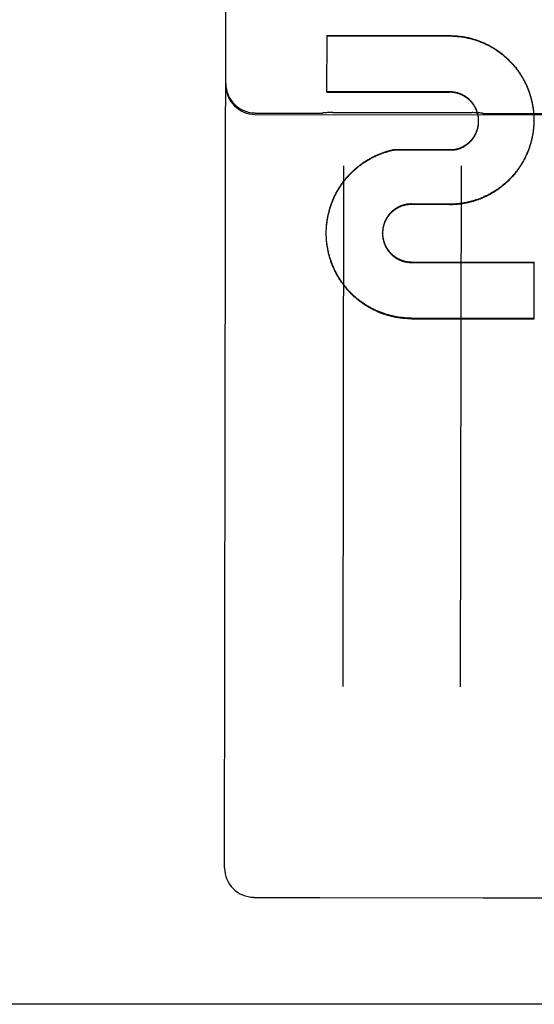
# Model space of a CAD drawing. Header units: inches. Extents: x 0 to 225, y 0 to 145.
# Tile 6 of 104: x 68.512 to 69.058, y 42.572 to 43.615. Entities that reach past the tile are written whole.
import ezdxf

# ---------------------------------------------------------------- set-up
doc = ezdxf.new("R2010")
doc.units = ezdxf.units.IN
doc.header["$LTSCALE"] = 12.349732
doc.header["$MEASUREMENT"] = 0
doc.linetypes.add('HIDDEN', pattern=[0.2, 0.1, -0.1])
doc.layers.get('0').update_dxf_attribs({"linetype": 'CONTINUOUS'})
for name, color, linetype in [('02___PRT_ALL_AXES', 7, 'CONTINUOUS'), ('DEFAULT_2', 8, 'HIDDEN'), ('DIMENSIONS', 7, 'CONTINUOUS')]:
    doc.layers.add(name, color=color, linetype=linetype)
doc.styles.get("Standard").update_dxf_attribs({"font": 'txt', "width": 0.8})
doc.dimstyles.new('DIMSTYLE_3', dxfattribs={"dimtxt": 1.030245, "dimasz": 1.320827, "dimexe": 0.09, "dimexo": 0.07, "dimgap": 0.039, "dimtad": 0, "dimtih": 1, "dimtoh": 1, "dimzin": 4, "dimdsep": 46, "dimtxsty": 'Standard', "dimblk": '_FILLED', "dimblk1": '_FILLED', "dimblk2": '_FILLED', "dimcen": 0.09, "dimadec": 0, "dimazin": 0, "dimtfac": 1, "dimtofl": 0, "dimtmove": 0, "dimatfit": 3, "dimldrblk": '_FILLED', "dimfxl": 0, "dimtolj": 1, "dimtzin": 4, "dimarcsym": 0})

# ---------------------------------------------------------------- blocks, each defined once
blk = doc.blocks.new('_FILLED')
at = {"color": 0, "linetype": 'ByBlock'}
blk.add_solid([(0, 0), (-1, 0.2), (-1, -0.2)], dxfattribs=at)
blk = doc.blocks.new('*D14')
at = {"layer": 'DIMENSIONS', "color": 2, "linetype": 'Continuous'}
for p, q in [((68.4021, 91.1321), (66.6178, 91.1321)), ((72.0271, 91.1321), (74.6688, 91.1321))]:
    blk.add_line(p, q, dxfattribs=at)
at = {"layer": 'DIMENSIONS', "color": 2, "linetype": 'Continuous', "xscale": 1.3208269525, "yscale": 1.3208269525, "zscale": 1.3208269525}
blk.add_blockref('_FILLED', (68.4021, 91.1321), dxfattribs=at)
at = {"layer": 'DIMENSIONS', "color": 2, "linetype": 'Continuous', "xscale": 1.3208269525, "yscale": 1.3208269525, "zscale": 1.3208269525, "rotation": 180}
blk.add_blockref('_FILLED', (72.0271, 91.1321), dxfattribs=at)
at = {"layer": 'DIMENSIONS', "color": 2, "linetype": 'Continuous', "insert": (66.1027, 91.6472), "char_height": 1.03025, "width": 3.296784, "attachment_point": 3, "line_spacing_factor": 0.9}
blk.add_mtext('3.63', dxfattribs=at)

msp = doc.modelspace()

# ---------------------------------------------------------------- linework, layer by layer
at = {"color": 3, "linetype": 'Continuous'}
msp.add_line((72.0271, 42.5717), (49.2146, 42.5717), dxfattribs=at)
at = {"layer": '02___PRT_ALL_AXES', "color": 8, "linetype": 'HIDDEN'}
for p, q in [((68.7617, 43.5162), (68.8304, 43.5161)), ((68.7617, 43.5148), (69.5742, 43.5135)), ((68.844, 43.5169), (68.9918, 43.5167)), ((69.0054, 43.5158), (69.0804, 43.5157)), ((68.7603, 42.685), (68.8291, 42.6849)), ((68.8298, 42.6849), (69.0034, 42.6846)), ((69.0041, 42.6846), (69.0791, 42.6845))]:
    msp.add_line(p, q, dxfattribs=at)
at = {"layer": 'DEFAULT_2', "color": 8, "linetype": 'HIDDEN'}
for p, q in [((68.7291, 42.7163), (68.7321, 44.6116)), ((68.8377, 43.5385), (68.8378, 43.5985)), ((68.8378, 43.5985), (68.9679, 43.5983)), ((68.8378, 43.5981), (68.9679, 43.5979)), ((68.9678, 43.5387), (68.8377, 43.5389)), ((68.8377, 43.5385), (68.9678, 43.5383)), ((69.057, 43.5137), (69.057, 43.5123)), ((68.9985, 43.5081), (68.9985, 43.509)), ((68.9985, 43.5077), (68.9985, 43.5085)), ((68.9985, 43.5075), (68.9985, 43.5081)), ((68.9985, 43.5073), (68.9985, 43.5075)), ((68.9985, 43.5064), (68.9985, 43.5072)), ((68.9985, 43.5059), (68.9985, 43.5068)), ((69.057, 43.5049), (69.0569, 43.5035)), ((69.057, 43.5127), (69.057, 43.5113)), ((69.057, 43.5117), (69.0571, 43.5103)), ((69.0571, 43.5068), (69.057, 43.5054)), ((69.057, 43.5059), (69.057, 43.5045)), ((69.0571, 43.5098), (69.0571, 43.5088)), ((69.0571, 43.5084), (69.0571, 43.5088)), ((69.0571, 43.5084), (69.0571, 43.5074)), ((68.908, 43.4774), (68.9734, 43.4777)), ((68.908, 43.4769), (68.908, 43.4774)), ((68.9734, 43.4773), (68.9734, 43.4777)), ((68.8553, 43.4604), (68.8544, 42.9083)), ((68.9794, 42.9081), (68.9803, 43.4602)), ((68.9676, 43.4196), (68.9275, 43.4199)), ((68.9275, 43.4194), (68.9275, 43.4199)), ((68.9676, 43.4191), (68.9275, 43.4194)), ((68.9676, 43.4191), (68.9676, 43.4196)), ((68.837, 43.3907), (68.837, 43.3923)), ((68.837, 43.3897), (68.837, 43.3913)), ((68.837, 43.3887), (68.837, 43.3903)), ((68.837, 43.3877), (68.837, 43.3893)), ((68.837, 43.3887), (68.837, 43.3893)), ((68.837, 43.3867), (68.837, 43.3883)), ((68.8966, 43.3887), (68.8966, 43.3892)), ((68.837, 43.3857), (68.837, 43.3874)), ((68.8371, 43.3848), (68.837, 43.3864)), ((68.9273, 43.3584), (69.0575, 43.3582)), ((68.9273, 43.3578), (69.0575, 43.3576)), ((69.0574, 43.298), (69.0575, 43.3582)), ((69.0574, 43.2986), (68.9272, 43.2988)), ((68.9272, 43.2982), (69.0574, 43.298)), ((68.8295, 42.6849), (68.8298, 42.6849)), ((69.0034, 42.6846), (69.0037, 42.6846))]:
    msp.add_line(p, q, dxfattribs=at)
for points in [[(68.9679, 43.5983), (68.9689, 43.5983), (68.9699, 43.5982), (68.9708, 43.5982), (68.9718, 43.5982), (68.9728, 43.5981), (68.9738, 43.5981), (68.9748, 43.598), (68.9757, 43.5979), (68.9767, 43.5978), (68.9777, 43.5977), (68.9787, 43.5976), (68.9796, 43.5975), (68.9806, 43.5973), (68.9816, 43.5972), (68.9825, 43.597), (68.9835, 43.5969), (68.9845, 43.5967), (68.9854, 43.5965), (68.9864, 43.5963), (68.9874, 43.5961), (68.9883, 43.5959), (68.9893, 43.5956), (68.9902, 43.5954), (68.9912, 43.5951), (68.9921, 43.5949), (68.9931, 43.5946), (68.994, 43.5943), (68.9949, 43.594), (68.9959, 43.5937), (68.9968, 43.5934), (68.9977, 43.5931), (68.9986, 43.5927), (68.9996, 43.5924), (69.0005, 43.592), (69.0014, 43.5917), (69.0023, 43.5913), (69.0032, 43.5909), (69.0041, 43.5905), (69.005, 43.5901), (69.0059, 43.5897), (69.0068, 43.5893), (69.0076, 43.5889), (69.0085, 43.5884), (69.0094, 43.588), (69.0103, 43.5875), (69.0111, 43.587), (69.012, 43.5865), (69.0128, 43.5861), (69.0137, 43.5856), (69.0145, 43.585), (69.0153, 43.5845), (69.0162, 43.584), (69.017, 43.5835), (69.0178, 43.5829), (69.0186, 43.5824), (69.0194, 43.5818), (69.0202, 43.5812), (69.021, 43.5807), (69.0218, 43.5801), (69.0226, 43.5795), (69.0233, 43.5789), (69.0241, 43.5782), (69.0249, 43.5776), (69.0256, 43.577), (69.0264, 43.5763), (69.0271, 43.5757), (69.0278, 43.575), (69.0285, 43.5744), (69.0293, 43.5737), (69.03, 43.573), (69.0307, 43.5723), (69.0314, 43.5716), (69.032, 43.5709), (69.0327, 43.5702), (69.0334, 43.5695), (69.0341, 43.5688), (69.0347, 43.5681), (69.0354, 43.5673), (69.036, 43.5666), (69.0366, 43.5658), (69.0372, 43.5651), (69.0379, 43.5643), (69.0385, 43.5635), (69.0391, 43.5627), (69.0396, 43.562), (69.0402, 43.5612), (69.0408, 43.5604), (69.0413, 43.5596), (69.0419, 43.5587), (69.0424, 43.5579), (69.043, 43.5571), (69.0435, 43.5563), (69.044, 43.5554), (69.0445, 43.5546), (69.045, 43.5538), (69.0455, 43.5529), (69.046, 43.5521), (69.0465, 43.5512), (69.0469, 43.5503), (69.0474, 43.5494), (69.0478, 43.5486), (69.0482, 43.5477), (69.0487, 43.5468), (69.0491, 43.5459), (69.0495, 43.545), (69.0499, 43.5441), (69.0502, 43.5432), (69.0506, 43.5423), (69.051, 43.5414), (69.0513, 43.5405), (69.0517, 43.5396), (69.052, 43.5386), (69.0523, 43.5377), (69.0526, 43.5368), (69.0529, 43.5358), (69.0532, 43.5349), (69.0535, 43.534), (69.0538, 43.533), (69.054, 43.5321), (69.0543, 43.5311), (69.0545, 43.5302), (69.0547, 43.5292), (69.055, 43.5283), (69.0552, 43.5273), (69.0554, 43.5263), (69.0556, 43.5254), (69.0557, 43.5244), (69.0559, 43.5234), (69.056, 43.5225), (69.0562, 43.5215), (69.0563, 43.5205), (69.0564, 43.5196), (69.0566, 43.5186), (69.0567, 43.5176), (69.0568, 43.5166), (69.0568, 43.5157), (69.0569, 43.5147), (69.057, 43.5137)], [(68.9679, 43.5979), (68.9689, 43.5979), (68.9698, 43.5979), (68.9708, 43.5978), (68.9718, 43.5978), (68.9728, 43.5977), (68.9737, 43.5977), (68.9747, 43.5976), (68.9757, 43.5975), (68.9766, 43.5974), (68.9776, 43.5973), (68.9786, 43.5972), (68.9795, 43.5971), (68.9805, 43.597), (68.9815, 43.5968), (68.9824, 43.5967), (68.9834, 43.5965), (68.9844, 43.5963), (68.9853, 43.5961), (68.9863, 43.5959), (68.9872, 43.5957), (68.9882, 43.5955), (68.9891, 43.5953), (68.9901, 43.5951), (68.991, 43.5948), (68.9919, 43.5945), (68.9929, 43.5943), (68.9938, 43.594), (68.9947, 43.5937), (68.9957, 43.5934), (68.9966, 43.5931), (68.9975, 43.5928), (68.9984, 43.5925), (68.9993, 43.5921), (69.0003, 43.5918), (69.0012, 43.5914), (69.0021, 43.591), (69.003, 43.5907), (69.0039, 43.5903), (69.0047, 43.5899), (69.0056, 43.5895), (69.0065, 43.589), (69.0074, 43.5886), (69.0083, 43.5882), (69.0091, 43.5877), (69.01, 43.5873), (69.0108, 43.5868), (69.0117, 43.5863), (69.0125, 43.5858), (69.0134, 43.5854), (69.0142, 43.5849), (69.015, 43.5843), (69.0159, 43.5838), (69.0167, 43.5833), (69.0175, 43.5828), (69.0183, 43.5822), (69.0191, 43.5816), (69.0199, 43.5811), (69.0207, 43.5805), (69.0215, 43.5799), (69.0222, 43.5793), (69.023, 43.5787), (69.0238, 43.5781), (69.0245, 43.5775), (69.0253, 43.5769), (69.026, 43.5763), (69.0267, 43.5756), (69.0275, 43.575), (69.0282, 43.5743), (69.0289, 43.5737), (69.0296, 43.573), (69.0303, 43.5723), (69.031, 43.5716), (69.0317, 43.5709), (69.0324, 43.5702), (69.033, 43.5695), (69.0337, 43.5688), (69.0344, 43.5681), (69.035, 43.5673), (69.0356, 43.5666), (69.0363, 43.5659), (69.0369, 43.5651), (69.0375, 43.5644), (69.0381, 43.5636), (69.0387, 43.5628), (69.0393, 43.562), (69.0399, 43.5613), (69.0404, 43.5605), (69.041, 43.5597), (69.0416, 43.5589), (69.0421, 43.5581), (69.0426, 43.5572), (69.0432, 43.5564), (69.0437, 43.5556), (69.0442, 43.5548), (69.0447, 43.5539), (69.0452, 43.5531), (69.0457, 43.5522), (69.0461, 43.5514), (69.0466, 43.5505), (69.047, 43.5497), (69.0475, 43.5488), (69.0479, 43.5479), (69.0484, 43.547), (69.0488, 43.5462), (69.0492, 43.5453), (69.0496, 43.5444), (69.05, 43.5435), (69.0503, 43.5426), (69.0507, 43.5417), (69.0511, 43.5408), (69.0514, 43.5399), (69.0517, 43.539), (69.0521, 43.538), (69.0524, 43.5371), (69.0527, 43.5362), (69.053, 43.5353), (69.0533, 43.5343), (69.0536, 43.5334), (69.0538, 43.5325), (69.0541, 43.5315), (69.0543, 43.5306), (69.0546, 43.5296), (69.0548, 43.5287), (69.055, 43.5277), (69.0552, 43.5268), (69.0554, 43.5258), (69.0556, 43.5249), (69.0557, 43.5239), (69.0559, 43.5229), (69.0561, 43.522), (69.0562, 43.521), (69.0563, 43.52), (69.0565, 43.5191), (69.0566, 43.5181), (69.0567, 43.5171), (69.0568, 43.5162), (69.0568, 43.5152), (69.0569, 43.5142), (69.057, 43.5132)], [(68.9985, 43.5086), (68.9985, 43.5094), (68.9984, 43.5099), (68.9984, 43.5103), (68.9984, 43.5107), (68.9983, 43.5112), (68.9983, 43.5116), (68.9982, 43.5121), (68.9982, 43.5125), (68.9981, 43.5129), (68.998, 43.5134), (68.9979, 43.5138), (68.9978, 43.5142), (68.9977, 43.5147), (68.9976, 43.5151), (68.9975, 43.5155), (68.9974, 43.5159), (68.9973, 43.5164), (68.9972, 43.5168), (68.9971, 43.5172), (68.9969, 43.5176), (68.9968, 43.518), (68.9966, 43.5185), (68.9965, 43.5189), (68.9963, 43.5193), (68.9962, 43.5197), (68.996, 43.5201), (68.9958, 43.5205), (68.9956, 43.5209), (68.9954, 43.5213), (68.9952, 43.5217), (68.995, 43.5221), (68.9948, 43.5225), (68.9946, 43.5229), (68.9944, 43.5233), (68.9942, 43.5236), (68.9939, 43.524), (68.9937, 43.5244), (68.9935, 43.5248), (68.9932, 43.5251), (68.993, 43.5255), (68.9927, 43.5258), (68.9925, 43.5262), (68.9922, 43.5266), (68.9919, 43.5269), (68.9917, 43.5273), (68.9914, 43.5276), (68.9911, 43.5279), (68.9908, 43.5283), (68.9905, 43.5286), (68.9902, 43.5289), (68.9899, 43.5292), (68.9896, 43.5296), (68.9893, 43.5299), (68.989, 43.5302), (68.9887, 43.5305), (68.9883, 43.5308), (68.988, 43.5311), (68.9877, 43.5314), (68.9873, 43.5316), (68.987, 43.5319), (68.9866, 43.5322), (68.9863, 43.5325), (68.9859, 43.5327), (68.9856, 43.533), (68.9852, 43.5332), (68.9848, 43.5335), (68.9845, 43.5337), (68.9841, 43.534), (68.9837, 43.5342), (68.9834, 43.5344), (68.983, 43.5346), (68.9826, 43.5349), (68.9822, 43.5351), (68.9818, 43.5353), (68.9814, 43.5355), (68.981, 43.5357), (68.9806, 43.5358), (68.9802, 43.536), (68.9798, 43.5362), (68.9794, 43.5364), (68.979, 43.5365), (68.9786, 43.5367), (68.9782, 43.5368), (68.9778, 43.537), (68.9773, 43.5371), (68.9769, 43.5373), (68.9765, 43.5374), (68.9761, 43.5375), (68.9756, 43.5376), (68.9752, 43.5377), (68.9748, 43.5379), (68.9744, 43.538), (68.9739, 43.538), (68.9735, 43.5381), (68.9731, 43.5382), (68.9726, 43.5383), (68.9722, 43.5383), (68.9718, 43.5384), (68.9713, 43.5385), (68.9709, 43.5385), (68.9704, 43.5386), (68.97, 43.5386), (68.9696, 43.5386), (68.9691, 43.5386), (68.9687, 43.5387), (68.9682, 43.5387), (68.9678, 43.5387)], [(68.9985, 43.509), (68.9984, 43.5094), (68.9984, 43.5099), (68.9984, 43.5103), (68.9983, 43.5107), (68.9983, 43.5112), (68.9982, 43.5116), (68.9982, 43.5121), (68.9981, 43.5125), (68.998, 43.5129), (68.9979, 43.5133), (68.9978, 43.5138), (68.9978, 43.5142), (68.9977, 43.5146), (68.9976, 43.5151), (68.9974, 43.5155), (68.9973, 43.5159), (68.9972, 43.5163), (68.9971, 43.5167), (68.9969, 43.5171), (68.9968, 43.5176), (68.9967, 43.518), (68.9965, 43.5184), (68.9963, 43.5188), (68.9962, 43.5192), (68.996, 43.5196), (68.9958, 43.52), (68.9957, 43.5204), (68.9955, 43.5208), (68.9953, 43.5212), (68.9951, 43.5216), (68.9949, 43.522), (68.9947, 43.5224), (68.9945, 43.5227), (68.9942, 43.5231), (68.994, 43.5235), (68.9938, 43.5239), (68.9936, 43.5242), (68.9933, 43.5246), (68.9931, 43.525), (68.9928, 43.5253), (68.9926, 43.5257), (68.9923, 43.526), (68.992, 43.5264), (68.9918, 43.5267), (68.9915, 43.527), (68.9912, 43.5274), (68.9909, 43.5277), (68.9906, 43.528), (68.9903, 43.5284), (68.99, 43.5287), (68.9897, 43.529), (68.9894, 43.5293), (68.9891, 43.5296), (68.9888, 43.5299), (68.9885, 43.5302), (68.9882, 43.5305), (68.9878, 43.5308), (68.9875, 43.5311), (68.9872, 43.5314), (68.9868, 43.5316), (68.9865, 43.5319), (68.9861, 43.5322), (68.9858, 43.5324), (68.9854, 43.5327), (68.9851, 43.5329), (68.9847, 43.5332), (68.9843, 43.5334), (68.984, 43.5336), (68.9836, 43.5339), (68.9832, 43.5341), (68.9828, 43.5343), (68.9825, 43.5345), (68.9821, 43.5347), (68.9817, 43.5349), (68.9813, 43.5351), (68.9809, 43.5353), (68.9805, 43.5355), (68.9801, 43.5357), (68.9797, 43.5358), (68.9793, 43.536), (68.9789, 43.5362), (68.9785, 43.5363), (68.9781, 43.5365), (68.9777, 43.5366), (68.9772, 43.5368), (68.9768, 43.5369), (68.9764, 43.537), (68.976, 43.5371), (68.9756, 43.5373), (68.9751, 43.5374), (68.9747, 43.5375), (68.9743, 43.5376), (68.9739, 43.5376), (68.9734, 43.5377), (68.973, 43.5378), (68.9726, 43.5379), (68.9721, 43.5379), (68.9717, 43.538), (68.9713, 43.5381), (68.9708, 43.5381), (68.9704, 43.5381), (68.97, 43.5382), (68.9695, 43.5382), (68.9691, 43.5382), (68.9687, 43.5383), (68.9682, 43.5383), (68.9678, 43.5383)], [(68.844, 43.5169), (68.843, 43.5169), (68.8418, 43.5169), (68.8407, 43.5168), (68.8395, 43.5168), (68.8384, 43.5167), (68.8372, 43.5166), (68.836, 43.5165), (68.8348, 43.5164), (68.8336, 43.5163), (68.8334, 43.5163)], [(69.0024, 43.516), (69.0022, 43.516), (69.001, 43.5162), (68.9998, 43.5163), (68.9986, 43.5164), (68.9975, 43.5165), (68.9963, 43.5165), (68.9951, 43.5166), (68.994, 43.5166), (68.9928, 43.5167), (68.9918, 43.5167)], [(69.0569, 43.5039), (69.0569, 43.5029), (69.0568, 43.5019), (69.0567, 43.501), (69.0566, 43.5), (69.0565, 43.499), (69.0564, 43.498), (69.0563, 43.4971), (69.0562, 43.4961), (69.056, 43.4951), (69.0558, 43.4941), (69.0557, 43.4932), (69.0555, 43.4922), (69.0553, 43.4913), (69.0551, 43.4903), (69.0549, 43.4893), (69.0547, 43.4884), (69.0545, 43.4874), (69.0542, 43.4865), (69.054, 43.4855), (69.0537, 43.4846), (69.0534, 43.4836), (69.0531, 43.4827), (69.0528, 43.4818), (69.0525, 43.4808), (69.0522, 43.4799), (69.0519, 43.479), (69.0516, 43.4781), (69.0512, 43.4771), (69.0509, 43.4762), (69.0505, 43.4753), (69.0501, 43.4744), (69.0497, 43.4735), (69.0494, 43.4726), (69.049, 43.4717), (69.0485, 43.4708), (69.0481, 43.4699), (69.0477, 43.469), (69.0472, 43.4682), (69.0468, 43.4673), (69.0463, 43.4664), (69.0459, 43.4656), (69.0454, 43.4647), (69.0449, 43.4639), (69.0444, 43.463), (69.0439, 43.4622), (69.0434, 43.4614), (69.0428, 43.4605), (69.0423, 43.4597), (69.0417, 43.4589), (69.0412, 43.4581), (69.0406, 43.4573), (69.0401, 43.4565), (69.0395, 43.4557), (69.0389, 43.4549), (69.0383, 43.4541), (69.0377, 43.4534), (69.0371, 43.4526), (69.0364, 43.4518), (69.0358, 43.4511), (69.0352, 43.4503), (69.0345, 43.4496), (69.0339, 43.4489), (69.0332, 43.4481), (69.0325, 43.4474), (69.0319, 43.4467), (69.0312, 43.446), (69.0305, 43.4453), (69.0298, 43.4446), (69.0291, 43.444), (69.0283, 43.4433), (69.0276, 43.4426), (69.0269, 43.442), (69.0261, 43.4413), (69.0254, 43.4407), (69.0246, 43.4401), (69.0239, 43.4395), (69.0231, 43.4388), (69.0223, 43.4382), (69.0216, 43.4376), (69.0208, 43.4371), (69.02, 43.4365), (69.0192, 43.4359), (69.0184, 43.4353), (69.0176, 43.4348), (69.0168, 43.4343), (69.0159, 43.4337), (69.0151, 43.4332), (69.0143, 43.4327), (69.0134, 43.4322), (69.0126, 43.4317), (69.0117, 43.4312), (69.0109, 43.4307), (69.01, 43.4302), (69.0091, 43.4298), (69.0083, 43.4293), (69.0074, 43.4289), (69.0065, 43.4285), (69.0056, 43.428), (69.0047, 43.4276), (69.0038, 43.4272), (69.0029, 43.4268), (69.002, 43.4265), (69.0011, 43.4261), (69.0002, 43.4257), (68.9993, 43.4254), (68.9984, 43.425), (68.9975, 43.4247), (68.9965, 43.4244), (68.9956, 43.4241), (68.9947, 43.4238), (68.9937, 43.4235), (68.9928, 43.4232), (68.9918, 43.4229), (68.9909, 43.4227), (68.9899, 43.4224), (68.989, 43.4222), (68.988, 43.422), (68.9871, 43.4217), (68.9861, 43.4215), (68.9852, 43.4213), (68.9842, 43.4211), (68.9832, 43.421), (68.9823, 43.4208), (68.9813, 43.4206), (68.9803, 43.4205), (68.9793, 43.4204), (68.9784, 43.4203), (68.9774, 43.4201), (68.9764, 43.42), (68.9754, 43.4199), (68.9745, 43.4199), (68.9735, 43.4198), (68.9725, 43.4197), (68.9715, 43.4197), (68.9706, 43.4197), (68.9696, 43.4196), (68.9686, 43.4196), (68.9676, 43.4196)], [(69.0569, 43.5035), (69.0569, 43.5025), (69.0568, 43.5015), (69.0567, 43.5006), (69.0566, 43.4996), (69.0565, 43.4986), (69.0564, 43.4977), (69.0563, 43.4967), (69.0562, 43.4957), (69.056, 43.4948), (69.0559, 43.4938), (69.0557, 43.4928), (69.0555, 43.4919), (69.0553, 43.4909), (69.0551, 43.49), (69.0549, 43.489), (69.0547, 43.4881), (69.0545, 43.4871), (69.0542, 43.4862), (69.054, 43.4852), (69.0537, 43.4843), (69.0535, 43.4833), (69.0532, 43.4824), (69.0529, 43.4815), (69.0526, 43.4805), (69.0523, 43.4796), (69.052, 43.4787), (69.0516, 43.4778), (69.0513, 43.4769), (69.0509, 43.476), (69.0506, 43.475), (69.0502, 43.4741), (69.0498, 43.4732), (69.0494, 43.4723), (69.049, 43.4715), (69.0486, 43.4706), (69.0482, 43.4697), (69.0478, 43.4688), (69.0474, 43.4679), (69.0469, 43.4671), (69.0464, 43.4662), (69.046, 43.4654), (69.0455, 43.4645), (69.045, 43.4637), (69.0445, 43.4628), (69.044, 43.462), (69.0435, 43.4611), (69.043, 43.4603), (69.0425, 43.4595), (69.0419, 43.4587), (69.0414, 43.4579), (69.0408, 43.4571), (69.0403, 43.4563), (69.0397, 43.4555), (69.0391, 43.4547), (69.0385, 43.4539), (69.0379, 43.4532), (69.0373, 43.4524), (69.0367, 43.4516), (69.0361, 43.4509), (69.0354, 43.4502), (69.0348, 43.4494), (69.0341, 43.4487), (69.0335, 43.448), (69.0328, 43.4473), (69.0321, 43.4466), (69.0315, 43.4459), (69.0308, 43.4452), (69.0301, 43.4445), (69.0294, 43.4438), (69.0287, 43.4431), (69.028, 43.4425), (69.0272, 43.4418), (69.0265, 43.4412), (69.0258, 43.4405), (69.025, 43.4399), (69.0243, 43.4393), (69.0235, 43.4387), (69.0228, 43.4381), (69.022, 43.4375), (69.0212, 43.4369), (69.0204, 43.4363), (69.0196, 43.4357), (69.0188, 43.4352), (69.018, 43.4346), (69.0172, 43.4341), (69.0164, 43.4335), (69.0156, 43.433), (69.0148, 43.4325), (69.0139, 43.432), (69.0131, 43.4315), (69.0123, 43.431), (69.0114, 43.4305), (69.0106, 43.43), (69.0097, 43.4296), (69.0088, 43.4291), (69.008, 43.4287), (69.0071, 43.4282), (69.0062, 43.4278), (69.0053, 43.4274), (69.0045, 43.427), (69.0036, 43.4266), (69.0027, 43.4262), (69.0018, 43.4258), (69.0009, 43.4255), (69, 43.4251), (68.999, 43.4248), (68.9981, 43.4244), (68.9972, 43.4241), (68.9963, 43.4238), (68.9954, 43.4235), (68.9944, 43.4232), (68.9935, 43.4229), (68.9926, 43.4226), (68.9916, 43.4224), (68.9907, 43.4221), (68.9898, 43.4219), (68.9888, 43.4216), (68.9879, 43.4214), (68.9869, 43.4212), (68.986, 43.421), (68.985, 43.4208), (68.9841, 43.4206), (68.9831, 43.4204), (68.9821, 43.4203), (68.9812, 43.4201), (68.9802, 43.42), (68.9793, 43.4198), (68.9783, 43.4197), (68.9773, 43.4196), (68.9764, 43.4195), (68.9754, 43.4194), (68.9744, 43.4194), (68.9734, 43.4193), (68.9725, 43.4192), (68.9715, 43.4192), (68.9705, 43.4191), (68.9696, 43.4191), (68.9686, 43.4191), (68.9676, 43.4191)], [(68.9734, 43.4777), (68.9738, 43.4778), (68.9743, 43.4779), (68.9747, 43.478), (68.9751, 43.4781), (68.9755, 43.4782), (68.976, 43.4783), (68.9764, 43.4784), (68.9768, 43.4786), (68.9772, 43.4787), (68.9777, 43.4788), (68.9781, 43.479), (68.9785, 43.4791), (68.9789, 43.4793), (68.9793, 43.4794), (68.9797, 43.4796), (68.9801, 43.4798), (68.9805, 43.48), (68.9809, 43.4802), (68.9813, 43.4803), (68.9817, 43.4805), (68.9821, 43.4807), (68.9825, 43.481), (68.9829, 43.4812), (68.9833, 43.4814), (68.9836, 43.4816), (68.984, 43.4818), (68.9844, 43.4821), (68.9848, 43.4823), (68.9851, 43.4826), (68.9855, 43.4828), (68.9858, 43.4831), (68.9862, 43.4833), (68.9865, 43.4836), (68.9869, 43.4839), (68.9872, 43.4842), (68.9876, 43.4844), (68.9879, 43.4847), (68.9882, 43.485), (68.9886, 43.4853), (68.9889, 43.4856), (68.9892, 43.4859), (68.9895, 43.4862), (68.9898, 43.4865), (68.9901, 43.4869), (68.9904, 43.4872), (68.9907, 43.4875), (68.991, 43.4878), (68.9913, 43.4882), (68.9916, 43.4885), (68.9919, 43.4889), (68.9921, 43.4892), (68.9924, 43.4896), (68.9927, 43.4899), (68.9929, 43.4903), (68.9932, 43.4906), (68.9934, 43.491), (68.9937, 43.4914), (68.9939, 43.4918), (68.9941, 43.4921), (68.9943, 43.4925), (68.9946, 43.4929), (68.9948, 43.4933), (68.995, 43.4937), (68.9952, 43.4941), (68.9954, 43.4945), (68.9956, 43.4949), (68.9958, 43.4953), (68.9959, 43.4957), (68.9961, 43.4961), (68.9963, 43.4965), (68.9964, 43.4969), (68.9966, 43.4973), (68.9967, 43.4977), (68.9969, 43.4981), (68.997, 43.4985), (68.9972, 43.499), (68.9973, 43.4994), (68.9974, 43.4998), (68.9975, 43.5002), (68.9976, 43.5007), (68.9977, 43.5011), (68.9978, 43.5015), (68.9979, 43.502), (68.998, 43.5024), (68.9981, 43.5028), (68.9981, 43.5033), (68.9982, 43.5037), (68.9983, 43.5041), (68.9983, 43.5046), (68.9984, 43.505), (68.9984, 43.5055), (68.9984, 43.5059), (68.9985, 43.5063)], [(68.9734, 43.4773), (68.9738, 43.4773), (68.9742, 43.4774), (68.9747, 43.4775), (68.9751, 43.4776), (68.9755, 43.4777), (68.9759, 43.4778), (68.9764, 43.478), (68.9768, 43.4781), (68.9772, 43.4782), (68.9776, 43.4784), (68.978, 43.4785), (68.9784, 43.4786), (68.9788, 43.4788), (68.9792, 43.479), (68.9796, 43.4791), (68.98, 43.4793), (68.9804, 43.4795), (68.9808, 43.4797), (68.9812, 43.4799), (68.9816, 43.48), (68.982, 43.4802), (68.9824, 43.4805), (68.9828, 43.4807), (68.9832, 43.4809), (68.9835, 43.4811), (68.9839, 43.4813), (68.9843, 43.4816), (68.9846, 43.4818), (68.985, 43.482), (68.9854, 43.4823), (68.9857, 43.4825), (68.9861, 43.4828), (68.9864, 43.4831), (68.9868, 43.4833), (68.9871, 43.4836), (68.9875, 43.4839), (68.9878, 43.4842), (68.9881, 43.4845), (68.9884, 43.4847), (68.9888, 43.485), (68.9891, 43.4853), (68.9894, 43.4856), (68.9897, 43.486), (68.99, 43.4863), (68.9903, 43.4866), (68.9906, 43.4869), (68.9909, 43.4872), (68.9912, 43.4876), (68.9915, 43.4879), (68.9917, 43.4882), (68.992, 43.4886), (68.9923, 43.4889), (68.9925, 43.4893), (68.9928, 43.4896), (68.993, 43.49), (68.9933, 43.4904), (68.9935, 43.4907), (68.9938, 43.4911), (68.994, 43.4915), (68.9942, 43.4918), (68.9944, 43.4922), (68.9946, 43.4926), (68.9949, 43.493), (68.9951, 43.4934), (68.9953, 43.4938), (68.9954, 43.4942), (68.9956, 43.4945), (68.9958, 43.4949), (68.996, 43.4953), (68.9962, 43.4958), (68.9963, 43.4962), (68.9965, 43.4966), (68.9966, 43.497), (68.9968, 43.4974), (68.9969, 43.4978), (68.9971, 43.4982), (68.9972, 43.4986), (68.9973, 43.4991), (68.9974, 43.4995), (68.9975, 43.4999), (68.9976, 43.5003), (68.9977, 43.5007), (68.9978, 43.5012), (68.9979, 43.5016), (68.998, 43.502), (68.9981, 43.5025), (68.9981, 43.5029), (68.9982, 43.5033), (68.9983, 43.5038), (68.9983, 43.5042), (68.9984, 43.5046), (68.9984, 43.5051), (68.9984, 43.5055), (68.9985, 43.5059)], [(68.9985, 43.5068), (68.9985, 43.5077), (68.9985, 43.5079)], [(69.0571, 43.5108), (69.0571, 43.5093), (69.0571, 43.5084)], [(69.0571, 43.5088), (69.0571, 43.5078), (69.0571, 43.5064)], [(68.837, 43.3916), (68.8371, 43.3933), (68.8371, 43.3943), (68.8372, 43.3952), (68.8373, 43.3962), (68.8374, 43.3972), (68.8374, 43.3982), (68.8376, 43.3992), (68.8377, 43.4001), (68.8378, 43.4011), (68.8379, 43.4021), (68.8381, 43.4031), (68.8382, 43.404), (68.8384, 43.405), (68.8386, 43.406), (68.8388, 43.407), (68.839, 43.4079), (68.8392, 43.4089), (68.8394, 43.4098), (68.8396, 43.4108), (68.8399, 43.4118), (68.8401, 43.4127), (68.8404, 43.4137), (68.8407, 43.4146), (68.8409, 43.4156), (68.8412, 43.4165), (68.8415, 43.4174), (68.8419, 43.4184), (68.8422, 43.4193), (68.8425, 43.4202), (68.8429, 43.4211), (68.8432, 43.4221), (68.8436, 43.423), (68.8439, 43.4239), (68.8443, 43.4248), (68.8447, 43.4257), (68.8451, 43.4266), (68.8455, 43.4275), (68.846, 43.4284), (68.8464, 43.4293), (68.8468, 43.4302), (68.8473, 43.431), (68.8478, 43.4319), (68.8482, 43.4328), (68.8487, 43.4336), (68.8492, 43.4345), (68.8497, 43.4353), (68.8502, 43.4362), (68.8507, 43.437), (68.8513, 43.4379), (68.8518, 43.4387), (68.8523, 43.4395), (68.8529, 43.4403), (68.8534, 43.4411), (68.854, 43.4419), (68.8546, 43.4427), (68.8552, 43.4435), (68.8558, 43.4443), (68.8564, 43.4451), (68.857, 43.4459), (68.8576, 43.4466), (68.8583, 43.4474), (68.8589, 43.4481), (68.8596, 43.4489), (68.8602, 43.4496), (68.8609, 43.4503), (68.8615, 43.4511), (68.8622, 43.4518), (68.8629, 43.4525), (68.8636, 43.4532), (68.8643, 43.4539), (68.865, 43.4545), (68.8657, 43.4552), (68.8665, 43.4559), (68.8672, 43.4566), (68.8679, 43.4572), (68.8687, 43.4579), (68.8694, 43.4585), (68.8702, 43.4591), (68.871, 43.4597), (68.8717, 43.4603), (68.8725, 43.4609), (68.8733, 43.4615), (68.8741, 43.4621), (68.8749, 43.4627), (68.8757, 43.4633), (68.8765, 43.4638), (68.8773, 43.4644), (68.8782, 43.4649), (68.879, 43.4655), (68.8798, 43.466), (68.8807, 43.4665), (68.8815, 43.467), (68.8824, 43.4675), (68.8832, 43.468), (68.8841, 43.4685), (68.8849, 43.4689), (68.8858, 43.4694), (68.8867, 43.4698), (68.8876, 43.4703), (68.8885, 43.4707), (68.8894, 43.4711), (68.8903, 43.4715), (68.8912, 43.4719), (68.8921, 43.4723), (68.893, 43.4727), (68.8939, 43.4731), (68.8948, 43.4734), (68.8957, 43.4738), (68.8967, 43.4741), (68.8976, 43.4744), (68.8985, 43.4748), (68.8995, 43.4751), (68.9004, 43.4754), (68.9013, 43.4757), (68.9023, 43.4759), (68.9032, 43.4762), (68.9042, 43.4765), (68.9051, 43.4767), (68.9061, 43.4769), (68.9071, 43.4772), (68.908, 43.4774)], [(68.8371, 43.3926), (68.8371, 43.3936), (68.8372, 43.3946), (68.8373, 43.3955), (68.8373, 43.3965), (68.8374, 43.3975), (68.8375, 43.3985), (68.8376, 43.3995), (68.8378, 43.4004), (68.8379, 43.4014), (68.838, 43.4024), (68.8382, 43.4033), (68.8384, 43.4043), (68.8385, 43.4053), (68.8387, 43.4062), (68.8389, 43.4072), (68.8391, 43.4081), (68.8393, 43.4091), (68.8396, 43.4101), (68.8398, 43.411), (68.8401, 43.412), (68.8403, 43.4129), (68.8406, 43.4138), (68.8409, 43.4148), (68.8412, 43.4157), (68.8415, 43.4167), (68.8418, 43.4176), (68.8421, 43.4185), (68.8424, 43.4194), (68.8427, 43.4204), (68.8431, 43.4213), (68.8435, 43.4222), (68.8438, 43.4231), (68.8442, 43.424), (68.8446, 43.4249), (68.845, 43.4258), (68.8454, 43.4267), (68.8458, 43.4276), (68.8462, 43.4285), (68.8467, 43.4293), (68.8471, 43.4302), (68.8476, 43.4311), (68.848, 43.4319), (68.8485, 43.4328), (68.849, 43.4336), (68.8495, 43.4345), (68.85, 43.4353), (68.8505, 43.4362), (68.851, 43.437), (68.8515, 43.4378), (68.8521, 43.4386), (68.8526, 43.4395), (68.8532, 43.4403), (68.8538, 43.4411), (68.8543, 43.4419), (68.8549, 43.4426), (68.8555, 43.4434), (68.8561, 43.4442), (68.8567, 43.445), (68.8573, 43.4457), (68.8579, 43.4465), (68.8586, 43.4472), (68.8592, 43.448), (68.8598, 43.4487), (68.8605, 43.4494), (68.8612, 43.4502), (68.8618, 43.4509), (68.8625, 43.4516), (68.8632, 43.4523), (68.8639, 43.453), (68.8646, 43.4537), (68.8653, 43.4543), (68.866, 43.455), (68.8667, 43.4557), (68.8675, 43.4563), (68.8682, 43.457), (68.8689, 43.4576), (68.8697, 43.4582), (68.8705, 43.4589), (68.8712, 43.4595), (68.872, 43.4601), (68.8728, 43.4607), (68.8735, 43.4613), (68.8743, 43.4618), (68.8751, 43.4624), (68.8759, 43.463), (68.8767, 43.4635), (68.8776, 43.4641), (68.8784, 43.4646), (68.8792, 43.4651), (68.88, 43.4656), (68.8809, 43.4661), (68.8817, 43.4666), (68.8826, 43.4671), (68.8834, 43.4676), (68.8843, 43.4681), (68.8851, 43.4686), (68.886, 43.469), (68.8869, 43.4694), (68.8877, 43.4699), (68.8886, 43.4703), (68.8895, 43.4707), (68.8904, 43.4711), (68.8913, 43.4715), (68.8922, 43.4719), (68.8931, 43.4723), (68.894, 43.4726), (68.8949, 43.473), (68.8958, 43.4734), (68.8967, 43.4737), (68.8977, 43.474), (68.8986, 43.4743), (68.8995, 43.4746), (68.9005, 43.4749), (68.9014, 43.4752), (68.9023, 43.4755), (68.9033, 43.4758), (68.9042, 43.476), (68.9052, 43.4763), (68.9061, 43.4765), (68.9071, 43.4767), (68.908, 43.4769)], [(68.9275, 43.4199), (68.927, 43.4199), (68.9266, 43.4199), (68.9262, 43.4199), (68.9257, 43.4198), (68.9253, 43.4198), (68.9249, 43.4198), (68.9244, 43.4198), (68.924, 43.4197), (68.9235, 43.4197), (68.9231, 43.4196), (68.9227, 43.4195), (68.9222, 43.4195), (68.9218, 43.4194), (68.9214, 43.4193), (68.9209, 43.4192), (68.9205, 43.4191), (68.9201, 43.419), (68.9197, 43.4189), (68.9192, 43.4188), (68.9188, 43.4187), (68.9184, 43.4186), (68.918, 43.4184), (68.9176, 43.4183), (68.9171, 43.4181), (68.9167, 43.418), (68.9163, 43.4178), (68.9159, 43.4177), (68.9155, 43.4175), (68.9151, 43.4173), (68.9147, 43.4172), (68.9143, 43.417), (68.9139, 43.4168), (68.9135, 43.4166), (68.9131, 43.4164), (68.9127, 43.4162), (68.9123, 43.416), (68.912, 43.4157), (68.9116, 43.4155), (68.9112, 43.4153), (68.9108, 43.4151), (68.9105, 43.4148), (68.9101, 43.4146), (68.9097, 43.4143), (68.9094, 43.4141), (68.909, 43.4138), (68.9087, 43.4136), (68.9083, 43.4133), (68.908, 43.413), (68.9077, 43.4127), (68.9073, 43.4124), (68.907, 43.4122), (68.9067, 43.4119), (68.9063, 43.4116), (68.906, 43.4113), (68.9057, 43.411), (68.9054, 43.4106), (68.9051, 43.4103), (68.9048, 43.41), (68.9045, 43.4097), (68.9042, 43.4093), (68.9039, 43.409), (68.9036, 43.4087), (68.9034, 43.4083), (68.9031, 43.408), (68.9028, 43.4076), (68.9026, 43.4073), (68.9023, 43.4069), (68.9021, 43.4066), (68.9018, 43.4062), (68.9016, 43.4058), (68.9013, 43.4055), (68.9011, 43.4051), (68.9009, 43.4047), (68.9007, 43.4043), (68.9004, 43.404), (68.9002, 43.4036), (68.9, 43.4032), (68.8998, 43.4028), (68.8996, 43.4024), (68.8995, 43.402), (68.8993, 43.4016), (68.8991, 43.4012), (68.8989, 43.4008), (68.8988, 43.4004), (68.8986, 43.4), (68.8985, 43.3996), (68.8983, 43.3991), (68.8982, 43.3987), (68.898, 43.3983), (68.8979, 43.3979), (68.8978, 43.3975), (68.8977, 43.397), (68.8976, 43.3966), (68.8975, 43.3962), (68.8974, 43.3958), (68.8973, 43.3953), (68.8972, 43.3949), (68.8971, 43.3945), (68.897, 43.394), (68.897, 43.3936), (68.8969, 43.3932), (68.8969, 43.3927), (68.8968, 43.3923), (68.8968, 43.3919), (68.8967, 43.3914), (68.8967, 43.391), (68.8967, 43.3905), (68.8967, 43.3901), (68.8966, 43.3897), (68.8966, 43.3892)], [(68.9275, 43.4194), (68.9271, 43.4194), (68.9266, 43.4194), (68.9262, 43.4194), (68.9257, 43.4193), (68.9253, 43.4193), (68.9249, 43.4193), (68.9244, 43.4192), (68.924, 43.4192), (68.9236, 43.4191), (68.9232, 43.4191), (68.9227, 43.419), (68.9223, 43.419), (68.9219, 43.4189), (68.9214, 43.4188), (68.921, 43.4187), (68.9206, 43.4186), (68.9202, 43.4185), (68.9197, 43.4184), (68.9193, 43.4183), (68.9189, 43.4182), (68.9185, 43.4181), (68.9181, 43.4179), (68.9177, 43.4178), (68.9172, 43.4177), (68.9168, 43.4175), (68.9164, 43.4174), (68.916, 43.4172), (68.9156, 43.417), (68.9152, 43.4169), (68.9148, 43.4167), (68.9144, 43.4165), (68.914, 43.4163), (68.9136, 43.4161), (68.9133, 43.4159), (68.9129, 43.4157), (68.9125, 43.4155), (68.9121, 43.4153), (68.9117, 43.4151), (68.9114, 43.4149), (68.911, 43.4146), (68.9106, 43.4144), (68.9103, 43.4142), (68.9099, 43.4139), (68.9095, 43.4137), (68.9092, 43.4134), (68.9088, 43.4132), (68.9085, 43.4129), (68.9082, 43.4126), (68.9078, 43.4123), (68.9075, 43.4121), (68.9072, 43.4118), (68.9068, 43.4115), (68.9065, 43.4112), (68.9062, 43.4109), (68.9059, 43.4106), (68.9056, 43.4103), (68.9053, 43.41), (68.905, 43.4097), (68.9047, 43.4093), (68.9044, 43.409), (68.9041, 43.4087), (68.9038, 43.4084), (68.9035, 43.408), (68.9033, 43.4077), (68.903, 43.4073), (68.9027, 43.407), (68.9025, 43.4066), (68.9022, 43.4063), (68.902, 43.4059), (68.9017, 43.4056), (68.9015, 43.4052), (68.9013, 43.4048), (68.901, 43.4045), (68.9008, 43.4041), (68.9006, 43.4037), (68.9004, 43.4033), (68.9002, 43.4029), (68.9, 43.4025), (68.8998, 43.4022), (68.8996, 43.4018), (68.8994, 43.4014), (68.8992, 43.401), (68.8991, 43.4006), (68.8989, 43.4002), (68.8987, 43.3998), (68.8986, 43.3994), (68.8984, 43.3989), (68.8983, 43.3985), (68.8981, 43.3981), (68.898, 43.3977), (68.8979, 43.3973), (68.8978, 43.3969), (68.8977, 43.3964), (68.8975, 43.396), (68.8974, 43.3956), (68.8973, 43.3952), (68.8973, 43.3947), (68.8972, 43.3943), (68.8971, 43.3939), (68.897, 43.3935), (68.897, 43.393), (68.8969, 43.3926), (68.8968, 43.3922), (68.8968, 43.3917), (68.8968, 43.3913), (68.8967, 43.3909), (68.8967, 43.3904), (68.8967, 43.39), (68.8967, 43.3896), (68.8966, 43.3891), (68.8966, 43.3887)], [(68.8966, 43.3892), (68.8966, 43.3888), (68.8967, 43.3883), (68.8967, 43.3879), (68.8967, 43.3875), (68.8967, 43.387), (68.8967, 43.3866), (68.8968, 43.3862), (68.8968, 43.3857), (68.8969, 43.3853), (68.8969, 43.3848), (68.897, 43.3844), (68.8971, 43.384), (68.8972, 43.3835), (68.8972, 43.3831), (68.8973, 43.3827), (68.8974, 43.3823), (68.8975, 43.3818), (68.8976, 43.3814), (68.8977, 43.381), (68.8979, 43.3806), (68.898, 43.3801), (68.8981, 43.3797), (68.8983, 43.3793), (68.8984, 43.3789), (68.8986, 43.3785), (68.8987, 43.3781), (68.8989, 43.3777), (68.899, 43.3772), (68.8992, 43.3768), (68.8994, 43.3764), (68.8996, 43.376), (68.8998, 43.3756), (68.9, 43.3753), (68.9002, 43.3749), (68.9004, 43.3745), (68.9006, 43.3741), (68.9008, 43.3737), (68.901, 43.3733), (68.9013, 43.373), (68.9015, 43.3726), (68.9017, 43.3722), (68.902, 43.3719), (68.9022, 43.3715), (68.9025, 43.3711), (68.9027, 43.3708), (68.903, 43.3704), (68.9033, 43.3701), (68.9035, 43.3697), (68.9038, 43.3694), (68.9041, 43.3691), (68.9044, 43.3687), (68.9047, 43.3684), (68.905, 43.3681), (68.9053, 43.3678), (68.9056, 43.3675), (68.9059, 43.3671), (68.9062, 43.3668), (68.9066, 43.3665), (68.9069, 43.3663), (68.9072, 43.366), (68.9075, 43.3657), (68.9079, 43.3654), (68.9082, 43.3651), (68.9086, 43.3648), (68.9089, 43.3646), (68.9093, 43.3643), (68.9096, 43.3641), (68.91, 43.3638), (68.9104, 43.3636), (68.9107, 43.3633), (68.9111, 43.3631), (68.9115, 43.3629), (68.9118, 43.3626), (68.9122, 43.3624), (68.9126, 43.3622), (68.913, 43.362), (68.9134, 43.3618), (68.9138, 43.3616), (68.9142, 43.3614), (68.9146, 43.3612), (68.915, 43.361), (68.9154, 43.3609), (68.9158, 43.3607), (68.9162, 43.3605), (68.9166, 43.3604), (68.917, 43.3602), (68.9174, 43.3601), (68.9178, 43.3599), (68.9183, 43.3598), (68.9187, 43.3597), (68.9191, 43.3596), (68.9195, 43.3594), (68.9199, 43.3593), (68.9204, 43.3592), (68.9208, 43.3591), (68.9212, 43.359), (68.9217, 43.3589), (68.9221, 43.3589), (68.9225, 43.3588), (68.923, 43.3587), (68.9234, 43.3587), (68.9238, 43.3586), (68.9243, 43.3586), (68.9247, 43.3585), (68.9251, 43.3585), (68.9256, 43.3585), (68.926, 43.3584), (68.9265, 43.3584), (68.9269, 43.3584), (68.9273, 43.3584)], [(68.8966, 43.3887), (68.8966, 43.3882), (68.8967, 43.3878), (68.8967, 43.3874), (68.8967, 43.3869), (68.8967, 43.3865), (68.8967, 43.3861), (68.8968, 43.3856), (68.8968, 43.3852), (68.8969, 43.3848), (68.8969, 43.3843), (68.897, 43.3839), (68.8971, 43.3835), (68.8971, 43.383), (68.8972, 43.3826), (68.8973, 43.3822), (68.8974, 43.3818), (68.8975, 43.3813), (68.8976, 43.3809), (68.8977, 43.3805), (68.8978, 43.3801), (68.898, 43.3796), (68.8981, 43.3792), (68.8982, 43.3788), (68.8984, 43.3784), (68.8985, 43.378), (68.8987, 43.3776), (68.8988, 43.3772), (68.899, 43.3768), (68.8992, 43.3764), (68.8994, 43.376), (68.8995, 43.3756), (68.8997, 43.3752), (68.8999, 43.3748), (68.9001, 43.3744), (68.9003, 43.374), (68.9005, 43.3736), (68.9007, 43.3733), (68.901, 43.3729), (68.9012, 43.3725), (68.9014, 43.3721), (68.9017, 43.3718), (68.9019, 43.3714), (68.9021, 43.371), (68.9024, 43.3707), (68.9026, 43.3703), (68.9029, 43.37), (68.9032, 43.3696), (68.9034, 43.3693), (68.9037, 43.369), (68.904, 43.3686), (68.9043, 43.3683), (68.9046, 43.368), (68.9049, 43.3677), (68.9052, 43.3673), (68.9055, 43.367), (68.9058, 43.3667), (68.9061, 43.3664), (68.9064, 43.3661), (68.9067, 43.3658), (68.907, 43.3655), (68.9074, 43.3652), (68.9077, 43.365), (68.908, 43.3647), (68.9084, 43.3644), (68.9087, 43.3641), (68.9091, 43.3639), (68.9094, 43.3636), (68.9098, 43.3634), (68.9101, 43.3631), (68.9105, 43.3629), (68.9109, 43.3626), (68.9112, 43.3624), (68.9116, 43.3622), (68.912, 43.362), (68.9124, 43.3618), (68.9127, 43.3615), (68.9131, 43.3613), (68.9135, 43.3611), (68.9139, 43.3609), (68.9143, 43.3608), (68.9147, 43.3606), (68.9151, 43.3604), (68.9155, 43.3602), (68.9159, 43.3601), (68.9163, 43.3599), (68.9167, 43.3597), (68.9171, 43.3596), (68.9175, 43.3595), (68.9179, 43.3593), (68.9183, 43.3592), (68.9188, 43.3591), (68.9192, 43.3589), (68.9196, 43.3588), (68.92, 43.3587), (68.9204, 43.3586), (68.9209, 43.3585), (68.9213, 43.3584), (68.9217, 43.3584), (68.9222, 43.3583), (68.9226, 43.3582), (68.923, 43.3581), (68.9234, 43.3581), (68.9239, 43.358), (68.9243, 43.358), (68.9247, 43.3579), (68.9252, 43.3579), (68.9256, 43.3579), (68.926, 43.3579), (68.9265, 43.3578), (68.9269, 43.3578), (68.9273, 43.3578)], [(68.9272, 43.2988), (68.9263, 43.2988), (68.9253, 43.2988), (68.9243, 43.2989), (68.9233, 43.2989), (68.9223, 43.299), (68.9213, 43.299), (68.9204, 43.2991), (68.9194, 43.2992), (68.9184, 43.2993), (68.9174, 43.2994), (68.9164, 43.2995), (68.9154, 43.2996), (68.9145, 43.2997), (68.9135, 43.2999), (68.9125, 43.3), (68.9116, 43.3002), (68.9106, 43.3004), (68.9096, 43.3006), (68.9086, 43.3008), (68.9077, 43.301), (68.9067, 43.3012), (68.9058, 43.3014), (68.9048, 43.3017), (68.9039, 43.3019), (68.9029, 43.3022), (68.902, 43.3025), (68.901, 43.3027), (68.9001, 43.303), (68.8991, 43.3033), (68.8982, 43.3037), (68.8973, 43.304), (68.8963, 43.3043), (68.8954, 43.3047), (68.8945, 43.305), (68.8936, 43.3054), (68.8927, 43.3057), (68.8918, 43.3061), (68.8908, 43.3065), (68.8899, 43.3069), (68.8891, 43.3073), (68.8882, 43.3078), (68.8873, 43.3082), (68.8864, 43.3086), (68.8855, 43.3091), (68.8846, 43.3095), (68.8838, 43.31), (68.8829, 43.3105), (68.8821, 43.311), (68.8812, 43.3115), (68.8804, 43.312), (68.8795, 43.3125), (68.8787, 43.313), (68.8779, 43.3136), (68.877, 43.3141), (68.8762, 43.3147), (68.8754, 43.3152), (68.8746, 43.3158), (68.8738, 43.3164), (68.873, 43.317), (68.8722, 43.3176), (68.8715, 43.3182), (68.8707, 43.3188), (68.8699, 43.3194), (68.8692, 43.32), (68.8684, 43.3207), (68.8677, 43.3213), (68.8669, 43.322), (68.8662, 43.3226), (68.8655, 43.3233), (68.8648, 43.324), (68.8641, 43.3247), (68.8634, 43.3254), (68.8627, 43.3261), (68.862, 43.3268), (68.8613, 43.3275), (68.8606, 43.3282), (68.86, 43.329), (68.8593, 43.3297), (68.8587, 43.3304), (68.858, 43.3312), (68.8574, 43.332), (68.8568, 43.3327), (68.8562, 43.3335), (68.8556, 43.3343), (68.855, 43.3351), (68.8544, 43.3359), (68.8538, 43.3367), (68.8533, 43.3375), (68.8527, 43.3383), (68.8521, 43.3391), (68.8516, 43.3399), (68.8511, 43.3407), (68.8505, 43.3416), (68.85, 43.3424), (68.8495, 43.3433), (68.849, 43.3441), (68.8485, 43.345), (68.8481, 43.3458), (68.8476, 43.3467), (68.8471, 43.3476), (68.8467, 43.3485), (68.8462, 43.3493), (68.8458, 43.3502), (68.8454, 43.3511), (68.845, 43.352), (68.8446, 43.3529), (68.8442, 43.3538), (68.8438, 43.3547), (68.8434, 43.3556), (68.8431, 43.3566), (68.8427, 43.3575), (68.8424, 43.3584), (68.8421, 43.3593), (68.8417, 43.3603), (68.8414, 43.3612), (68.8411, 43.3621), (68.8408, 43.3631), (68.8406, 43.364), (68.8403, 43.365), (68.84, 43.3659), (68.8398, 43.3669), (68.8395, 43.3678), (68.8393, 43.3688), (68.8391, 43.3698), (68.8389, 43.3707), (68.8387, 43.3717), (68.8385, 43.3727), (68.8383, 43.3736), (68.8382, 43.3746), (68.838, 43.3756), (68.8379, 43.3765), (68.8377, 43.3775), (68.8376, 43.3785), (68.8375, 43.3795), (68.8374, 43.3805), (68.8373, 43.3814), (68.8372, 43.3824), (68.8372, 43.3834), (68.8371, 43.3844), (68.8371, 43.3854)], [(68.9272, 43.2982), (68.9263, 43.2982), (68.9253, 43.2982), (68.9243, 43.2982), (68.9233, 43.2982), (68.9224, 43.2983), (68.9214, 43.2984), (68.9204, 43.2984), (68.9194, 43.2985), (68.9185, 43.2986), (68.9175, 43.2987), (68.9165, 43.2988), (68.9156, 43.2989), (68.9146, 43.2991), (68.9136, 43.2992), (68.9127, 43.2994), (68.9117, 43.2995), (68.9107, 43.2997), (68.9098, 43.2999), (68.9088, 43.3001), (68.9079, 43.3003), (68.9069, 43.3005), (68.906, 43.3007), (68.905, 43.301), (68.9041, 43.3012), (68.9031, 43.3015), (68.9022, 43.3017), (68.9013, 43.302), (68.9003, 43.3023), (68.8994, 43.3026), (68.8985, 43.3029), (68.8975, 43.3032), (68.8966, 43.3035), (68.8957, 43.3039), (68.8948, 43.3042), (68.8939, 43.3046), (68.893, 43.305), (68.8921, 43.3053), (68.8912, 43.3057), (68.8903, 43.3061), (68.8894, 43.3065), (68.8885, 43.3069), (68.8876, 43.3074), (68.8868, 43.3078), (68.8859, 43.3082), (68.885, 43.3087), (68.8842, 43.3092), (68.8833, 43.3096), (68.8824, 43.3101), (68.8816, 43.3106), (68.8808, 43.3111), (68.8799, 43.3116), (68.8791, 43.3121), (68.8783, 43.3127), (68.8775, 43.3132), (68.8766, 43.3137), (68.8758, 43.3143), (68.875, 43.3149), (68.8742, 43.3154), (68.8734, 43.316), (68.8727, 43.3166), (68.8719, 43.3172), (68.8711, 43.3178), (68.8704, 43.3184), (68.8696, 43.319), (68.8689, 43.3197), (68.8681, 43.3203), (68.8674, 43.321), (68.8666, 43.3216), (68.8659, 43.3223), (68.8652, 43.3229), (68.8645, 43.3236), (68.8638, 43.3243), (68.8631, 43.325), (68.8624, 43.3257), (68.8618, 43.3264), (68.8611, 43.3271), (68.8604, 43.3278), (68.8598, 43.3286), (68.8591, 43.3293), (68.8585, 43.3301), (68.8579, 43.3308), (68.8572, 43.3316), (68.8566, 43.3323), (68.856, 43.3331), (68.8554, 43.3339), (68.8548, 43.3347), (68.8542, 43.3354), (68.8537, 43.3362), (68.8531, 43.337), (68.8526, 43.3379), (68.852, 43.3387), (68.8515, 43.3395), (68.8509, 43.3403), (68.8504, 43.3411), (68.8499, 43.342), (68.8494, 43.3428), (68.8489, 43.3437), (68.8484, 43.3445), (68.848, 43.3454), (68.8475, 43.3463), (68.8471, 43.3471), (68.8466, 43.348), (68.8462, 43.3489), (68.8458, 43.3498), (68.8453, 43.3507), (68.8449, 43.3515), (68.8445, 43.3524), (68.8441, 43.3533), (68.8438, 43.3542), (68.8434, 43.3552), (68.843, 43.3561), (68.8427, 43.357), (68.8424, 43.3579), (68.842, 43.3588), (68.8417, 43.3598), (68.8414, 43.3607), (68.8411, 43.3616), (68.8408, 43.3626), (68.8405, 43.3635), (68.8403, 43.3645), (68.84, 43.3654), (68.8398, 43.3664), (68.8395, 43.3673), (68.8393, 43.3683), (68.8391, 43.3692), (68.8389, 43.3702), (68.8387, 43.3711), (68.8385, 43.3721), (68.8383, 43.3731), (68.8382, 43.374), (68.838, 43.375), (68.8379, 43.376), (68.8377, 43.3769), (68.8376, 43.3779), (68.8375, 43.3789), (68.8374, 43.3799), (68.8373, 43.3808), (68.8372, 43.3818), (68.8372, 43.3828), (68.8371, 43.3838), (68.8371, 43.3848)]]:
    msp.add_lwpolyline(points, dxfattribs=at)
for centre, radius, start, end in [((68.7617, 43.5475), 0.0312, 179.9093, 269.9093), ((68.7617, 43.546), 0.0312, 179.9093, 269.9093), ((68.8304, 43.5411), 0.025, 269.9093, 276.7227), ((69.0054, 43.5408), 0.025, 263.0958, 269.9093), ((68.7604, 42.7163), 0.0312, 179.9093, 269.9093), ((68.8291, 42.7099), 0.025, 269.9093, 270.8996), ((69.0041, 42.7096), 0.025, 268.919, 269.9093)]:
    msp.add_arc(centre, radius, start, end, dxfattribs=at)
msp.add_ellipse((111.5781, 43.5908), major_axis=(829.0144, 4.0187), ratio=0.000112, start_param=1.62221, end_param=1.622289, dxfattribs=at)

# ---------------------------------------------------------------- dimensions: what is measured, and where the dimension line sits
at = {"layer": 'DIMENSIONS', "color": 2, "linetype": 'Continuous'}
dim = msp.add_linear_dim(base=(72.0271050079, 91.1320831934), p1=(68.4021050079, 74.6966635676), p2=(72.0271050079, 42.6956635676), dimstyle='DIMSTYLE_3', dxfattribs=at)
dim.commit()
dim.dimension.update_dxf_attribs({"geometry": '*D14', "text_midpoint": (64.4543222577, 91.1320831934), "dimtype": 160})

doc.saveas('drawing.dxf')
